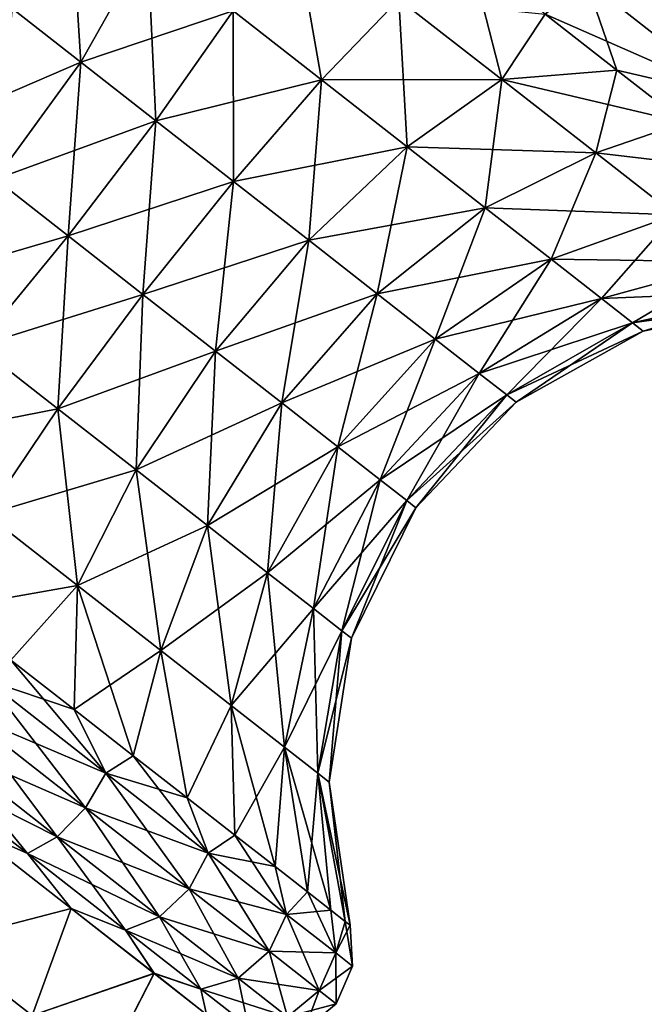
# Model space of a CAD drawing. Header units: millimetres. Extents: x -84 to 84, y -375 to 242.
# Tile 9 of 166: x -72.33 to -67.36, y 33.75 to 41.59. Entities that reach past the tile are written whole.
import ezdxf

# ---------------------------------------------------------------- set-up
doc = ezdxf.new("R2010")
doc.units = ezdxf.units.MM
doc.header["$LTSCALE"] = 81.481481
for name, color, linetype in [('189', 7, 'CONTINUOUS'), ('190', 7, 'CONTINUOUS'), ('192', 7, 'CONTINUOUS'), ('193', 7, 'CONTINUOUS'), ('194', 7, 'CONTINUOUS'), ('195', 7, 'CONTINUOUS'), ('196', 7, 'CONTINUOUS'), ('198', 7, 'CONTINUOUS'), ('199', 7, 'CONTINUOUS'), ('200', 7, 'CONTINUOUS')]:
    doc.layers.add(name, color=color, linetype=linetype)

msp = doc.modelspace()

# ---------------------------------------------------------------- linework, layer by layer
at = {"layer": '189', "color": 7, "linetype": 'CONTINUOUS', "true_color": 0xa2afbf}
for points in [[(-67.5736, 41.1928, 14.3552), (-67.819, 41.9031, 15.4743), (-68.1446, 41.6389, 14.6255), (-67.5736, 41.1928, 14.3552)], [(-66.6288, 40.9732, 14.8486), (-67.819, 41.9031, 15.4743), (-67.5736, 41.1928, 14.3552), (-66.6288, 40.9732, 14.8486)], [(-67.0388, 40.7749, 13.9846), (-66.6288, 40.9732, 14.8486), (-67.5736, 41.1928, 14.3552), (-67.0388, 40.7749, 13.9846)]]:
    msp.add_3dface(points, dxfattribs=at)
at = {"layer": '190', "color": 7, "linetype": 'CONTINUOUS', "true_color": 0xa2afbf}
msp.add_3dface([(-67.819, 41.9031, 15.4743), (-66.6288, 40.9732, 14.8486), (-67.214, 41.6521, 15.3634), (-67.819, 41.9031, 15.4743)], dxfattribs=at)
at = {"layer": '192', "color": 7, "linetype": 'CONTINUOUS', "true_color": 0xa2afbf}
for points in [[(-72.7635, 35.178, 13.5078), (-72.9706, 34.245, 13.3674), (-71.9166, 34.5162, 12.8169), (-72.7635, 35.178, 13.5078)], [(-72.9706, 34.245, 13.3674), (-72.2277, 33.6646, 12.6439), (-71.9166, 34.5162, 12.8169), (-72.9706, 34.245, 13.3674)], [(-71.9166, 34.5162, 12.8169), (-72.2277, 33.6646, 12.6439), (-71.2574, 34.0012, 11.8512), (-71.9166, 34.5162, 12.8169)], [(-72.9706, 34.245, 13.3674), (-72.6003, 32.9029, 12.8193), (-72.2277, 33.6646, 12.6439), (-72.9706, 34.245, 13.3674)], [(-72.2277, 33.6646, 12.6439), (-71.6576, 33.2192, 11.7011), (-71.2574, 34.0012, 11.8512), (-72.2277, 33.6646, 12.6439)], [(-71.2574, 34.0012, 11.8512), (-71.6576, 33.2192, 11.7011), (-70.8393, 33.6746, 10.6892), (-71.2574, 34.0012, 11.8512)]]:
    msp.add_3dface(points, dxfattribs=at)
at = {"layer": '193', "color": 7, "linetype": 'CONTINUOUS', "true_color": 0xa2afbf}
for points in [[(-72.5891, 36.3343, 14.2411), (-71.6415, 35.594, 13.743), (-72.3967, 36.4938, 14.0018), (-72.5891, 36.3343, 14.2411)], [(-72.3967, 36.4938, 14.0018), (-71.6415, 35.594, 13.743), (-71.8942, 36.1013, 13.7639), (-72.3967, 36.4938, 14.0018)], [(-71.8043, 35.319, 13.8141), (-72.5891, 36.3343, 14.2411), (-72.7675, 36.0716, 14.3204), (-71.8043, 35.319, 13.8141)], [(-71.6415, 35.594, 13.743), (-72.5891, 36.3343, 14.2411), (-71.8043, 35.319, 13.8141), (-71.6415, 35.594, 13.743)], [(-72.0289, 35.0891, 13.7526), (-72.7675, 36.0716, 14.3204), (-72.9786, 35.8311, 14.2518), (-72.0289, 35.0891, 13.7526)], [(-71.8043, 35.319, 13.8141), (-72.7675, 36.0716, 14.3204), (-72.0289, 35.0891, 13.7526), (-71.8043, 35.319, 13.8141)], [(-71.8942, 36.1013, 13.7639), (-71.6415, 35.594, 13.743), (-71.4235, 35.7335, 13.4378), (-71.8942, 36.1013, 13.7639)], [(-72.2664, 34.9544, 13.5721), (-72.9786, 35.8311, 14.2518), (-73.1765, 35.6655, 14.0505), (-72.2664, 34.9544, 13.5721)], [(-72.0289, 35.0891, 13.7526), (-72.9786, 35.8311, 14.2518), (-72.2664, 34.9544, 13.5721), (-72.0289, 35.0891, 13.7526)], [(-71.6415, 35.594, 13.743), (-70.8278, 34.9582, 12.9507), (-71.4235, 35.7335, 13.4378), (-71.6415, 35.594, 13.743)], [(-71.4235, 35.7335, 13.4378), (-70.8278, 34.9582, 12.9507), (-70.9942, 35.3981, 13.0299), (-71.4235, 35.7335, 13.4378)], [(-72.7635, 35.178, 13.5078), (-72.2664, 34.9544, 13.5721), (-73.1765, 35.6655, 14.0505), (-72.7635, 35.178, 13.5078)], [(-70.9771, 34.6728, 13.0087), (-71.6415, 35.594, 13.743), (-71.8043, 35.319, 13.8141), (-70.9771, 34.6728, 13.0087)], [(-70.8278, 34.9582, 12.9507), (-71.6415, 35.594, 13.743), (-70.9771, 34.6728, 13.0087), (-70.8278, 34.9582, 12.9507)], [(-70.9942, 35.3981, 13.0299), (-70.8278, 34.9582, 12.9507), (-70.615, 35.1018, 12.5487), (-70.9942, 35.3981, 13.0299)], [(-71.2134, 34.4519, 12.9585), (-71.8043, 35.319, 13.8141), (-72.0289, 35.0891, 13.7526), (-71.2134, 34.4519, 12.9585)], [(-70.9771, 34.6728, 13.0087), (-71.8043, 35.319, 13.8141), (-71.2134, 34.4519, 12.9585), (-70.9771, 34.6728, 13.0087)], [(-72.7635, 35.178, 13.5078), (-71.9166, 34.5162, 12.8169), (-72.2664, 34.9544, 13.5721), (-72.7635, 35.178, 13.5078)], [(-71.4849, 34.3439, 12.8111), (-72.0289, 35.0891, 13.7526), (-72.2664, 34.9544, 13.5721), (-71.4849, 34.3439, 12.8111)], [(-71.2134, 34.4519, 12.9585), (-72.0289, 35.0891, 13.7526), (-71.4849, 34.3439, 12.8111), (-71.2134, 34.4519, 12.9585)], [(-70.8278, 34.9582, 12.9507), (-70.2034, 34.4704, 11.918), (-70.615, 35.1018, 12.5487), (-70.8278, 34.9582, 12.9507)], [(-70.615, 35.1018, 12.5487), (-70.2034, 34.4704, 11.918), (-70.2936, 34.8507, 12.0039), (-70.615, 35.1018, 12.5487)], [(-71.9166, 34.5162, 12.8169), (-71.4849, 34.3439, 12.8111), (-72.2664, 34.9544, 13.5721), (-71.9166, 34.5162, 12.8169)], [(-70.3425, 34.177, 11.959), (-70.8278, 34.9582, 12.9507), (-70.9771, 34.6728, 13.0087), (-70.3425, 34.177, 11.959)], [(-70.2034, 34.4704, 11.918), (-70.8278, 34.9582, 12.9507), (-70.3425, 34.177, 11.959), (-70.2034, 34.4704, 11.918)], [(-70.2936, 34.8507, 12.0039), (-70.2034, 34.4704, 11.918), (-70.0366, 34.6499, 11.4065), (-70.2936, 34.8507, 12.0039)], [(-70.5876, 33.963, 11.9235), (-70.9771, 34.6728, 13.0087), (-71.2134, 34.4519, 12.9585), (-70.5876, 33.963, 11.9235)], [(-70.3425, 34.177, 11.959), (-70.9771, 34.6728, 13.0087), (-70.5876, 33.963, 11.9235), (-70.3425, 34.177, 11.959)], [(-70.2034, 34.4704, 11.918), (-69.8109, 34.1637, 10.7155), (-70.0366, 34.6499, 11.4065), (-70.2034, 34.4704, 11.918)], [(-70.0366, 34.6499, 11.4065), (-69.8109, 34.1637, 10.7155), (-69.8492, 34.5035, 10.7689), (-70.0366, 34.6499, 11.4065)], [(-71.9166, 34.5162, 12.8169), (-71.2574, 34.0012, 11.8512), (-71.4849, 34.3439, 12.8111), (-71.9166, 34.5162, 12.8169)], [(-69.8492, 34.5035, 10.7689), (-69.8109, 34.1637, 10.7155), (-69.7352, 34.4144, 10.1038), (-69.8492, 34.5035, 10.7689)], [(-70.8852, 33.8753, 11.8193), (-71.2134, 34.4519, 12.9585), (-71.4849, 34.3439, 12.8111), (-70.8852, 33.8753, 11.8193)], [(-70.5876, 33.963, 11.9235), (-71.2134, 34.4519, 12.9585), (-70.8852, 33.8753, 11.8193), (-70.5876, 33.963, 11.9235)], [(-69.9435, 33.8652, 10.7367), (-70.2034, 34.4704, 11.918), (-70.3425, 34.177, 11.959), (-69.9435, 33.8652, 10.7367)], [(-69.8109, 34.1637, 10.7155), (-70.2034, 34.4704, 11.918), (-69.9435, 33.8652, 10.7367), (-69.8109, 34.1637, 10.7155)], [(-71.2574, 34.0012, 11.8512), (-70.8852, 33.8753, 11.8193), (-71.4849, 34.3439, 12.8111), (-71.2574, 34.0012, 11.8512)], [(-69.8109, 34.1637, 10.7155), (-69.677, 34.0591, 9.425), (-69.7352, 34.4144, 10.1038), (-69.8109, 34.1637, 10.7155)], [(-69.677, 34.0591, 9.425), (-69.6969, 34.3845, 9.425), (-69.7352, 34.4144, 10.1038), (-69.677, 34.0591, 9.425)], [(-70.1942, 33.6557, 10.7183), (-70.3425, 34.177, 11.959), (-70.5876, 33.963, 11.9235), (-70.1942, 33.6557, 10.7183)], [(-69.9435, 33.8652, 10.7367), (-70.3425, 34.177, 11.959), (-70.1942, 33.6557, 10.7183), (-69.9435, 33.8652, 10.7367)], [(-69.8074, 33.7589, 9.425), (-69.8109, 34.1637, 10.7155), (-69.9435, 33.8652, 10.7367), (-69.8074, 33.7589, 9.425)], [(-69.677, 34.0591, 9.425), (-69.8109, 34.1637, 10.7155), (-69.8074, 33.7589, 9.425), (-69.677, 34.0591, 9.425)], [(-71.2574, 34.0012, 11.8512), (-70.8393, 33.6746, 10.6892), (-70.8852, 33.8753, 11.8193), (-71.2574, 34.0012, 11.8512)], [(-70.5082, 33.5808, 10.6644), (-70.5876, 33.963, 11.9235), (-70.8852, 33.8753, 11.8193), (-70.5082, 33.5808, 10.6644)], [(-70.1942, 33.6557, 10.7183), (-70.5876, 33.963, 11.9235), (-70.5082, 33.5808, 10.6644), (-70.1942, 33.6557, 10.7183)], [(-70.8393, 33.6746, 10.6892), (-70.5082, 33.5808, 10.6644), (-70.8852, 33.8753, 11.8193), (-70.8393, 33.6746, 10.6892)], [(-70.06, 33.5508, 9.425), (-69.9435, 33.8652, 10.7367), (-70.1942, 33.6557, 10.7183), (-70.06, 33.5508, 9.425)], [(-69.8074, 33.7589, 9.425), (-69.9435, 33.8652, 10.7367), (-70.06, 33.5508, 9.425), (-69.8074, 33.7589, 9.425)]]:
    msp.add_3dface(points, dxfattribs=at)
at = {"layer": '194', "color": 7, "linetype": 'CONTINUOUS', "true_color": 0xa2afbf}
for points in [[(-72.388, 41.6841, 12.0975), (-71.8417, 41.2574, 12.4613), (-71.9317, 42.683, 12.4676), (-72.388, 41.6841, 12.0975)], [(-71.9317, 42.683, 12.4676), (-71.8417, 41.2574, 12.4613), (-71.3098, 42.1972, 12.8818), (-71.9317, 42.683, 12.4676)], [(-70.6279, 41.6644, 13.0951), (-69.9256, 41.1157, 13.0951), (-70.1535, 42.4179, 13.8368), (-70.6279, 41.6644, 13.0951)], [(-70.1535, 42.4179, 13.8368), (-69.9256, 41.1157, 13.0951), (-69.3093, 41.7583, 13.8368), (-70.1535, 42.4179, 13.8368)], [(-71.8417, 41.2574, 12.4613), (-71.2428, 40.7894, 12.6486), (-71.3098, 42.1972, 12.8818), (-71.8417, 41.2574, 12.4613)], [(-71.3098, 42.1972, 12.8818), (-71.2428, 40.7894, 12.6486), (-70.6279, 41.6644, 13.0951), (-71.3098, 42.1972, 12.8818)], [(-68.7401, 42.1041, 14.7898), (-69.3093, 41.7583, 13.8368), (-68.4895, 41.1179, 13.5804), (-68.7401, 42.1041, 14.7898)], [(-68.1446, 41.6389, 14.6255), (-68.7401, 42.1041, 14.7898), (-68.4895, 41.1179, 13.5804), (-68.1446, 41.6389, 14.6255)], [(-69.9256, 41.1157, 13.0951), (-69.2437, 40.5829, 12.8818), (-69.3093, 41.7583, 13.8368), (-69.9256, 41.1157, 13.0951)], [(-69.3093, 41.7583, 13.8368), (-69.2437, 40.5829, 12.8818), (-68.4895, 41.1179, 13.5804), (-69.3093, 41.7583, 13.8368)], [(-72.388, 41.6841, 12.0975), (-72.5207, 40.3241, 12.3571), (-71.8417, 41.2574, 12.4613), (-72.388, 41.6841, 12.0975)], [(-71.2428, 40.7894, 12.6486), (-70.6259, 40.3074, 12.6486), (-70.6279, 41.6644, 13.0951), (-71.2428, 40.7894, 12.6486)], [(-70.6279, 41.6644, 13.0951), (-70.6259, 40.3074, 12.6486), (-69.9256, 41.1157, 13.0951), (-70.6279, 41.6644, 13.0951)], [(-67.5736, 41.1928, 14.3552), (-68.1446, 41.6389, 14.6255), (-68.4895, 41.1179, 13.5804), (-67.5736, 41.1928, 14.3552)], [(-72.5207, 40.3241, 12.3571), (-71.9423, 39.8722, 12.538), (-71.8417, 41.2574, 12.4613), (-72.5207, 40.3241, 12.3571)], [(-71.8417, 41.2574, 12.4613), (-71.9423, 39.8722, 12.538), (-71.2428, 40.7894, 12.6486), (-71.8417, 41.2574, 12.4613)], [(-67.5736, 41.1928, 14.3552), (-68.4895, 41.1179, 13.5804), (-67.742, 40.5338, 13.0825), (-67.5736, 41.1928, 14.3552)], [(-67.0388, 40.7749, 13.9846), (-67.5736, 41.1928, 14.3552), (-67.742, 40.5338, 13.0825), (-67.0388, 40.7749, 13.9846)], [(-70.6259, 40.3074, 12.6486), (-70.0269, 39.8395, 12.4613), (-69.9256, 41.1157, 13.0951), (-70.6259, 40.3074, 12.6486)], [(-69.9256, 41.1157, 13.0951), (-70.0269, 39.8395, 12.4613), (-69.2437, 40.5829, 12.8818), (-69.9256, 41.1157, 13.0951)], [(-69.2437, 40.5829, 12.8818), (-68.6218, 40.0971, 12.4676), (-68.4895, 41.1179, 13.5804), (-69.2437, 40.5829, 12.8818)], [(-68.4895, 41.1179, 13.5804), (-68.6218, 40.0971, 12.4676), (-67.742, 40.5338, 13.0825), (-68.4895, 41.1179, 13.5804)], [(-71.9423, 39.8722, 12.538), (-71.3466, 39.4068, 12.538), (-71.2428, 40.7894, 12.6486), (-71.9423, 39.8722, 12.538)], [(-71.2428, 40.7894, 12.6486), (-71.3466, 39.4068, 12.538), (-70.6259, 40.3074, 12.6486), (-71.2428, 40.7894, 12.6486)], [(-66.551, 40.3938, 13.5212), (-67.0388, 40.7749, 13.9846), (-67.742, 40.5338, 13.0825), (-66.551, 40.3938, 13.5212)], [(-70.0269, 39.8395, 12.4613), (-69.4807, 39.4127, 12.0975), (-69.2437, 40.5829, 12.8818), (-70.0269, 39.8395, 12.4613)], [(-69.2437, 40.5829, 12.8818), (-69.4807, 39.4127, 12.0975), (-68.6218, 40.0971, 12.4676), (-69.2437, 40.5829, 12.8818)], [(-68.6218, 40.0971, 12.4676), (-68.0961, 39.6864, 11.8766), (-67.742, 40.5338, 13.0825), (-68.6218, 40.0971, 12.4676)], [(-67.742, 40.5338, 13.0825), (-68.0961, 39.6864, 11.8766), (-67.1101, 40.0401, 12.372), (-67.742, 40.5338, 13.0825)], [(-66.551, 40.3938, 13.5212), (-67.742, 40.5338, 13.0825), (-67.1101, 40.0401, 12.372), (-66.551, 40.3938, 13.5212)], [(-72.5207, 40.3241, 12.3571), (-72.6633, 38.9958, 12.773), (-71.9423, 39.8722, 12.538), (-72.5207, 40.3241, 12.3571)], [(-71.3466, 39.4068, 12.538), (-70.7682, 38.9549, 12.3571), (-70.6259, 40.3074, 12.6486), (-71.3466, 39.4068, 12.538)], [(-70.6259, 40.3074, 12.6486), (-70.7682, 38.9549, 12.3571), (-70.0269, 39.8395, 12.4613), (-70.6259, 40.3074, 12.6486)], [(-69.4807, 39.4127, 12.0975), (-69.019, 39.052, 11.5784), (-68.6218, 40.0971, 12.4676), (-69.4807, 39.4127, 12.0975)], [(-68.6218, 40.0971, 12.4676), (-69.019, 39.052, 11.5784), (-68.0961, 39.6864, 11.8766), (-68.6218, 40.0971, 12.4676)], [(-68.0961, 39.6864, 11.8766), (-67.6972, 39.3747, 11.1431), (-67.1101, 40.0401, 12.372), (-68.0961, 39.6864, 11.8766)], [(-67.1101, 40.0401, 12.372), (-67.6972, 39.3747, 11.1431), (-66.6305, 39.6654, 11.4903), (-67.1101, 40.0401, 12.372)], [(-72.6633, 38.9958, 12.773), (-72.0226, 38.4953, 12.773), (-71.9423, 39.8722, 12.538), (-72.6633, 38.9958, 12.773)], [(-71.9423, 39.8722, 12.538), (-72.0226, 38.4953, 12.773), (-71.3466, 39.4068, 12.538), (-71.9423, 39.8722, 12.538)], [(-70.7682, 38.9549, 12.3571), (-70.2408, 38.5428, 12.0057), (-70.0269, 39.8395, 12.4613), (-70.7682, 38.9549, 12.3571)], [(-70.0269, 39.8395, 12.4613), (-70.2408, 38.5428, 12.0057), (-69.4807, 39.4127, 12.0975), (-70.0269, 39.8395, 12.4613)], [(-69.019, 39.052, 11.5784), (-68.6685, 38.7782, 10.9341), (-68.0961, 39.6864, 11.8766), (-69.019, 39.052, 11.5784)], [(-68.0961, 39.6864, 11.8766), (-68.6685, 38.7782, 10.9341), (-67.6972, 39.3747, 11.1431), (-68.0961, 39.6864, 11.8766)], [(-67.6972, 39.3747, 11.1431), (-67.4481, 39.1801, 10.3098), (-66.6305, 39.6654, 11.4903), (-67.6972, 39.3747, 11.1431)], [(-66.6305, 39.6654, 11.4903), (-67.4481, 39.1801, 10.3098), (-66.3311, 39.4315, 10.4886), (-66.6305, 39.6654, 11.4903)], [(-72.0226, 38.4953, 12.773), (-71.4005, 38.0092, 12.5785), (-71.3466, 39.4068, 12.538), (-72.0226, 38.4953, 12.773)], [(-71.3466, 39.4068, 12.538), (-71.4005, 38.0092, 12.5785), (-70.7682, 38.9549, 12.3571), (-71.3466, 39.4068, 12.538)], [(-70.2408, 38.5428, 12.0057), (-69.7949, 38.1944, 11.5044), (-69.4807, 39.4127, 12.0975), (-70.2408, 38.5428, 12.0057)], [(-69.4807, 39.4127, 12.0975), (-69.7949, 38.1944, 11.5044), (-69.019, 39.052, 11.5784), (-69.4807, 39.4127, 12.0975)], [(-68.6685, 38.7782, 10.9341), (-68.4498, 38.6073, 10.2021), (-67.6972, 39.3747, 11.1431), (-68.6685, 38.7782, 10.9341)], [(-67.6972, 39.3747, 11.1431), (-68.4498, 38.6073, 10.2021), (-67.4481, 39.1801, 10.3098), (-67.6972, 39.3747, 11.1431)], [(-67.4481, 39.1801, 10.3098), (-67.3635, 39.114, 9.425), (-66.3311, 39.4315, 10.4886), (-67.4481, 39.1801, 10.3098)], [(-66.3311, 39.4315, 10.4886), (-67.3635, 39.114, 9.425), (-66.2293, 39.352, 9.425), (-66.3311, 39.4315, 10.4886)], [(-68.4498, 38.6073, 10.2021), (-68.3754, 38.5492, 9.425), (-67.4481, 39.1801, 10.3098), (-68.4498, 38.6073, 10.2021)], [(-67.4481, 39.1801, 10.3098), (-68.3754, 38.5492, 9.425), (-67.3635, 39.114, 9.425), (-67.4481, 39.1801, 10.3098)], [(-69.7949, 38.1944, 11.5044), (-69.4565, 37.93, 10.8823), (-69.019, 39.052, 11.5784), (-69.7949, 38.1944, 11.5044)], [(-69.019, 39.052, 11.5784), (-69.4565, 37.93, 10.8823), (-68.6685, 38.7782, 10.9341), (-69.019, 39.052, 11.5784)], [(-72.6633, 38.9958, 12.773), (-72.5924, 37.6555, 13.3326), (-72.0226, 38.4953, 12.773), (-72.6633, 38.9958, 12.773)], [(-71.4005, 38.0092, 12.5785), (-70.8332, 37.566, 12.2006), (-70.7682, 38.9549, 12.3571), (-71.4005, 38.0092, 12.5785)], [(-70.7682, 38.9549, 12.3571), (-70.8332, 37.566, 12.2006), (-70.2408, 38.5428, 12.0057), (-70.7682, 38.9549, 12.3571)], [(-69.4565, 37.93, 10.8823), (-69.2452, 37.765, 10.1755), (-68.6685, 38.7782, 10.9341), (-69.4565, 37.93, 10.8823)], [(-68.6685, 38.7782, 10.9341), (-69.2452, 37.765, 10.1755), (-68.4498, 38.6073, 10.2021), (-68.6685, 38.7782, 10.9341)], [(-69.2452, 37.765, 10.1755), (-69.1734, 37.7089, 9.425), (-68.4498, 38.6073, 10.2021), (-69.2452, 37.765, 10.1755)], [(-68.4498, 38.6073, 10.2021), (-69.1734, 37.7089, 9.425), (-68.3754, 38.5492, 9.425), (-68.4498, 38.6073, 10.2021)], [(-72.5924, 37.6555, 13.3326), (-71.8664, 37.0883, 13.1055), (-72.0226, 38.4953, 12.773), (-72.5924, 37.6555, 13.3326)], [(-72.0226, 38.4953, 12.773), (-71.8664, 37.0883, 13.1055), (-71.4005, 38.0092, 12.5785), (-72.0226, 38.4953, 12.773)], [(-70.8332, 37.566, 12.2006), (-70.3536, 37.1913, 11.6615), (-70.2408, 38.5428, 12.0057), (-70.8332, 37.566, 12.2006)], [(-70.2408, 38.5428, 12.0057), (-70.3536, 37.1913, 11.6615), (-69.7949, 38.1944, 11.5044), (-70.2408, 38.5428, 12.0057)], [(-70.3536, 37.1913, 11.6615), (-69.9896, 36.907, 10.9923), (-69.7949, 38.1944, 11.5044), (-70.3536, 37.1913, 11.6615)], [(-69.7949, 38.1944, 11.5044), (-69.9896, 36.907, 10.9923), (-69.4565, 37.93, 10.8823), (-69.7949, 38.1944, 11.5044)], [(-71.8664, 37.0883, 13.1055), (-71.2042, 36.571, 12.6645), (-71.4005, 38.0092, 12.5785), (-71.8664, 37.0883, 13.1055)], [(-71.4005, 38.0092, 12.5785), (-71.2042, 36.571, 12.6645), (-70.8332, 37.566, 12.2006), (-71.4005, 38.0092, 12.5785)], [(-69.9896, 36.907, 10.9923), (-69.7625, 36.7295, 10.2321), (-69.4565, 37.93, 10.8823), (-69.9896, 36.907, 10.9923)], [(-69.4565, 37.93, 10.8823), (-69.7625, 36.7295, 10.2321), (-69.2452, 37.765, 10.1755), (-69.4565, 37.93, 10.8823)], [(-69.7625, 36.7295, 10.2321), (-69.6852, 36.6691, 9.425), (-69.2452, 37.765, 10.1755), (-69.7625, 36.7295, 10.2321)], [(-69.2452, 37.765, 10.1755), (-69.6852, 36.6691, 9.425), (-69.1734, 37.7089, 9.425), (-69.2452, 37.765, 10.1755)], [(-72.5924, 37.6555, 13.3326), (-72.3967, 36.4938, 14.0018), (-71.8664, 37.0883, 13.1055), (-72.5924, 37.6555, 13.3326)], [(-71.2042, 36.571, 12.6645), (-70.6445, 36.1337, 12.0352), (-70.8332, 37.566, 12.2006), (-71.2042, 36.571, 12.6645)], [(-70.8332, 37.566, 12.2006), (-70.6445, 36.1337, 12.0352), (-70.3536, 37.1913, 11.6615), (-70.8332, 37.566, 12.2006)], [(-70.6445, 36.1337, 12.0352), (-70.2198, 35.8018, 11.2543), (-70.3536, 37.1913, 11.6615), (-70.6445, 36.1337, 12.0352)], [(-70.3536, 37.1913, 11.6615), (-70.2198, 35.8018, 11.2543), (-69.9896, 36.907, 10.9923), (-70.3536, 37.1913, 11.6615)], [(-72.3967, 36.4938, 14.0018), (-71.8942, 36.1013, 13.7639), (-71.8664, 37.0883, 13.1055), (-72.3967, 36.4938, 14.0018)], [(-71.8942, 36.1013, 13.7639), (-71.4235, 35.7335, 13.4378), (-71.8664, 37.0883, 13.1055), (-71.8942, 36.1013, 13.7639)], [(-71.8664, 37.0883, 13.1055), (-71.4235, 35.7335, 13.4378), (-71.2042, 36.571, 12.6645), (-71.8664, 37.0883, 13.1055)], [(-70.2198, 35.8018, 11.2543), (-69.9546, 35.5946, 10.367), (-69.9896, 36.907, 10.9923), (-70.2198, 35.8018, 11.2543)], [(-69.9896, 36.907, 10.9923), (-69.9546, 35.5946, 10.367), (-69.7625, 36.7295, 10.2321), (-69.9896, 36.907, 10.9923)], [(-69.9546, 35.5946, 10.367), (-69.8645, 35.5242, 9.425), (-69.7625, 36.7295, 10.2321), (-69.9546, 35.5946, 10.367)], [(-69.7625, 36.7295, 10.2321), (-69.8645, 35.5242, 9.425), (-69.6852, 36.6691, 9.425), (-69.7625, 36.7295, 10.2321)], [(-71.4235, 35.7335, 13.4378), (-70.9942, 35.3981, 13.0299), (-71.2042, 36.571, 12.6645), (-71.4235, 35.7335, 13.4378)], [(-71.2042, 36.571, 12.6645), (-70.9942, 35.3981, 13.0299), (-70.6445, 36.1337, 12.0352), (-71.2042, 36.571, 12.6645)], [(-70.9942, 35.3981, 13.0299), (-70.615, 35.1018, 12.5487), (-70.6445, 36.1337, 12.0352), (-70.9942, 35.3981, 13.0299)], [(-70.615, 35.1018, 12.5487), (-70.2936, 34.8507, 12.0039), (-70.6445, 36.1337, 12.0352), (-70.615, 35.1018, 12.5487)], [(-70.6445, 36.1337, 12.0352), (-70.2936, 34.8507, 12.0039), (-70.2198, 35.8018, 11.2543), (-70.6445, 36.1337, 12.0352)], [(-70.2936, 34.8507, 12.0039), (-70.0366, 34.6499, 11.4065), (-70.2198, 35.8018, 11.2543), (-70.2936, 34.8507, 12.0039)], [(-70.0366, 34.6499, 11.4065), (-69.8492, 34.5035, 10.7689), (-70.2198, 35.8018, 11.2543), (-70.0366, 34.6499, 11.4065)], [(-70.2198, 35.8018, 11.2543), (-69.8492, 34.5035, 10.7689), (-69.9546, 35.5946, 10.367), (-70.2198, 35.8018, 11.2543)], [(-69.7352, 34.4144, 10.1038), (-69.6969, 34.3845, 9.425), (-69.9546, 35.5946, 10.367), (-69.7352, 34.4144, 10.1038)], [(-69.9546, 35.5946, 10.367), (-69.6969, 34.3845, 9.425), (-69.8645, 35.5242, 9.425), (-69.9546, 35.5946, 10.367)], [(-69.8492, 34.5035, 10.7689), (-69.7352, 34.4144, 10.1038), (-69.9546, 35.5946, 10.367), (-69.8492, 34.5035, 10.7689)]]:
    msp.add_3dface(points, dxfattribs=at)
at = {"layer": '195', "color": 7, "linetype": 'CONTINUOUS', "true_color": 0xa2afbf}
for points in [[(-67.8193, 41.9033, 3.3757), (-66.6288, 40.9732, 4.0014), (-68.1446, 41.6389, 4.2245), (-67.8193, 41.9033, 3.3757)], [(-68.1446, 41.6389, 4.2245), (-66.6288, 40.9732, 4.0014), (-67.5736, 41.1928, 4.4948), (-68.1446, 41.6389, 4.2245)], [(-67.5736, 41.1928, 4.4948), (-66.6288, 40.9732, 4.0014), (-67.0388, 40.7749, 4.8654), (-67.5736, 41.1928, 4.4948)]]:
    msp.add_3dface(points, dxfattribs=at)
at = {"layer": '196', "color": 7, "linetype": 'CONTINUOUS', "true_color": 0xa2afbf}
msp.add_3dface([(-66.6288, 40.9732, 4.0014), (-67.8193, 41.9033, 3.3757), (-67.214, 41.6521, 3.4866), (-66.6288, 40.9732, 4.0014)], dxfattribs=at)
at = {"layer": '198', "color": 7, "linetype": 'CONTINUOUS', "true_color": 0xa2afbf}
for points in [[(-72.7641, 35.1784, 5.3419), (-71.9171, 34.5166, 6.0325), (-72.9706, 34.245, 5.4826), (-72.7641, 35.1784, 5.3419)], [(-72.9706, 34.245, 5.4826), (-71.9171, 34.5166, 6.0325), (-72.2277, 33.6646, 6.2061), (-72.9706, 34.245, 5.4826)], [(-71.9171, 34.5166, 6.0325), (-71.2577, 34.0015, 6.9981), (-72.2277, 33.6646, 6.2061), (-71.9171, 34.5166, 6.0325)], [(-72.9706, 34.245, 5.4826), (-72.2277, 33.6646, 6.2061), (-73.3837, 33.515, 5.2678), (-72.9706, 34.245, 5.4826)], [(-72.2277, 33.6646, 6.2061), (-71.2577, 34.0015, 6.9981), (-71.6576, 33.2192, 7.1489), (-72.2277, 33.6646, 6.2061)], [(-71.2577, 34.0015, 6.9981), (-70.8394, 33.6747, 8.1603), (-71.6576, 33.2192, 7.1489), (-71.2577, 34.0015, 6.9981)]]:
    msp.add_3dface(points, dxfattribs=at)
at = {"layer": '199', "color": 7, "linetype": 'CONTINUOUS', "true_color": 0xa2afbf}
for points in [[(-71.8942, 36.1013, 5.0861), (-72.5891, 36.3343, 4.6089), (-72.3967, 36.4938, 4.8482), (-71.8942, 36.1013, 5.0861)], [(-71.6415, 35.594, 5.107), (-72.7675, 36.0716, 4.5296), (-72.5891, 36.3343, 4.6089), (-71.6415, 35.594, 5.107)], [(-71.6415, 35.594, 5.107), (-72.5891, 36.3343, 4.6089), (-71.8942, 36.1013, 5.0861), (-71.6415, 35.594, 5.107)], [(-71.8043, 35.319, 5.0359), (-72.9786, 35.8311, 4.5982), (-72.7675, 36.0716, 4.5296), (-71.8043, 35.319, 5.0359)], [(-71.8043, 35.319, 5.0359), (-72.7675, 36.0716, 4.5296), (-71.6415, 35.594, 5.107), (-71.8043, 35.319, 5.0359)], [(-71.4235, 35.7335, 5.4122), (-71.6415, 35.594, 5.107), (-71.8942, 36.1013, 5.0861), (-71.4235, 35.7335, 5.4122)], [(-72.0289, 35.0891, 5.0974), (-73.1765, 35.6655, 4.7995), (-72.9786, 35.8311, 4.5982), (-72.0289, 35.0891, 5.0974)], [(-72.0289, 35.0891, 5.0974), (-72.9786, 35.8311, 4.5982), (-71.8043, 35.319, 5.0359), (-72.0289, 35.0891, 5.0974)], [(-70.9942, 35.3981, 5.8201), (-71.6415, 35.594, 5.107), (-71.4235, 35.7335, 5.4122), (-70.9942, 35.3981, 5.8201)], [(-72.2664, 34.9544, 5.2779), (-72.7641, 35.1784, 5.3419), (-73.1765, 35.6655, 4.7995), (-72.2664, 34.9544, 5.2779)], [(-72.2664, 34.9544, 5.2779), (-73.1765, 35.6655, 4.7995), (-72.0289, 35.0891, 5.0974), (-72.2664, 34.9544, 5.2779)], [(-70.8278, 34.9582, 5.8993), (-71.8043, 35.319, 5.0359), (-71.6415, 35.594, 5.107), (-70.8278, 34.9582, 5.8993)], [(-70.8278, 34.9582, 5.8993), (-71.6415, 35.594, 5.107), (-70.9942, 35.3981, 5.8201), (-70.8278, 34.9582, 5.8993)], [(-70.615, 35.1018, 6.3013), (-70.8278, 34.9582, 5.8993), (-70.9942, 35.3981, 5.8201), (-70.615, 35.1018, 6.3013)], [(-70.9771, 34.6728, 5.8413), (-72.0289, 35.0891, 5.0974), (-71.8043, 35.319, 5.0359), (-70.9771, 34.6728, 5.8413)], [(-70.9771, 34.6728, 5.8413), (-71.8043, 35.319, 5.0359), (-70.8278, 34.9582, 5.8993), (-70.9771, 34.6728, 5.8413)], [(-71.9171, 34.5166, 6.0325), (-72.7641, 35.1784, 5.3419), (-72.2664, 34.9544, 5.2779), (-71.9171, 34.5166, 6.0325)], [(-71.2134, 34.4519, 5.8915), (-72.2664, 34.9544, 5.2779), (-72.0289, 35.0891, 5.0974), (-71.2134, 34.4519, 5.8915)], [(-71.2134, 34.4519, 5.8915), (-72.0289, 35.0891, 5.0974), (-70.9771, 34.6728, 5.8413), (-71.2134, 34.4519, 5.8915)], [(-70.2936, 34.8507, 6.8461), (-70.8278, 34.9582, 5.8993), (-70.615, 35.1018, 6.3013), (-70.2936, 34.8507, 6.8461)], [(-71.4849, 34.3439, 6.0389), (-71.9171, 34.5166, 6.0325), (-72.2664, 34.9544, 5.2779), (-71.4849, 34.3439, 6.0389)], [(-71.4849, 34.3439, 6.0389), (-72.2664, 34.9544, 5.2779), (-71.2134, 34.4519, 5.8915), (-71.4849, 34.3439, 6.0389)], [(-70.2034, 34.4704, 6.932), (-70.9771, 34.6728, 5.8413), (-70.8278, 34.9582, 5.8993), (-70.2034, 34.4704, 6.932)], [(-70.2034, 34.4704, 6.932), (-70.8278, 34.9582, 5.8993), (-70.2936, 34.8507, 6.8461), (-70.2034, 34.4704, 6.932)], [(-70.0366, 34.6499, 7.4435), (-70.2034, 34.4704, 6.932), (-70.2936, 34.8507, 6.8461), (-70.0366, 34.6499, 7.4435)], [(-70.3425, 34.177, 6.891), (-71.2134, 34.4519, 5.8915), (-70.9771, 34.6728, 5.8413), (-70.3425, 34.177, 6.891)], [(-70.3425, 34.177, 6.891), (-70.9771, 34.6728, 5.8413), (-70.2034, 34.4704, 6.932), (-70.3425, 34.177, 6.891)], [(-69.8492, 34.5035, 8.0811), (-70.2034, 34.4704, 6.932), (-70.0366, 34.6499, 7.4435), (-69.8492, 34.5035, 8.0811)], [(-71.2577, 34.0015, 6.9981), (-71.9171, 34.5166, 6.0325), (-71.4849, 34.3439, 6.0389), (-71.2577, 34.0015, 6.9981)], [(-69.8109, 34.1637, 8.1345), (-70.2034, 34.4704, 6.932), (-69.8492, 34.5035, 8.0811), (-69.8109, 34.1637, 8.1345)], [(-69.7352, 34.4144, 8.7462), (-69.8109, 34.1637, 8.1345), (-69.8492, 34.5035, 8.0811), (-69.7352, 34.4144, 8.7462)], [(-70.5876, 33.963, 6.9265), (-71.4849, 34.3439, 6.0389), (-71.2134, 34.4519, 5.8915), (-70.5876, 33.963, 6.9265)], [(-70.5876, 33.963, 6.9265), (-71.2134, 34.4519, 5.8915), (-70.3425, 34.177, 6.891), (-70.5876, 33.963, 6.9265)], [(-69.8109, 34.1637, 8.1345), (-70.3425, 34.177, 6.891), (-70.2034, 34.4704, 6.932), (-69.8109, 34.1637, 8.1345)], [(-70.8852, 33.8753, 7.0307), (-71.2577, 34.0015, 6.9981), (-71.4849, 34.3439, 6.0389), (-70.8852, 33.8753, 7.0307)], [(-70.8852, 33.8753, 7.0307), (-71.4849, 34.3439, 6.0389), (-70.5876, 33.963, 6.9265), (-70.8852, 33.8753, 7.0307)], [(-69.6969, 34.3845, 9.425), (-69.8109, 34.1637, 8.1345), (-69.7352, 34.4144, 8.7462), (-69.6969, 34.3845, 9.425)], [(-69.6969, 34.3845, 9.425), (-69.677, 34.0591, 9.425), (-69.8109, 34.1637, 8.1345), (-69.6969, 34.3845, 9.425)], [(-69.9435, 33.8652, 8.1133), (-70.5876, 33.963, 6.9265), (-70.3425, 34.177, 6.891), (-69.9435, 33.8652, 8.1133)], [(-69.9435, 33.8652, 8.1133), (-70.3425, 34.177, 6.891), (-69.8109, 34.1637, 8.1345), (-69.9435, 33.8652, 8.1133)], [(-69.677, 34.0591, 9.425), (-69.9435, 33.8652, 8.1133), (-69.8109, 34.1637, 8.1345), (-69.677, 34.0591, 9.425)], [(-69.677, 34.0591, 9.425), (-69.8074, 33.7589, 9.425), (-69.9435, 33.8652, 8.1133), (-69.677, 34.0591, 9.425)], [(-70.8394, 33.6747, 8.1603), (-71.2577, 34.0015, 6.9981), (-70.8852, 33.8753, 7.0307), (-70.8394, 33.6747, 8.1603)], [(-70.1942, 33.6557, 8.1317), (-70.8852, 33.8753, 7.0307), (-70.5876, 33.963, 6.9265), (-70.1942, 33.6557, 8.1317)], [(-70.1942, 33.6557, 8.1317), (-70.5876, 33.963, 6.9265), (-69.9435, 33.8652, 8.1133), (-70.1942, 33.6557, 8.1317)], [(-70.5082, 33.5808, 8.1856), (-70.8394, 33.6747, 8.1603), (-70.8852, 33.8753, 7.0307), (-70.5082, 33.5808, 8.1856)], [(-70.5082, 33.5808, 8.1856), (-70.8852, 33.8753, 7.0307), (-70.1942, 33.6557, 8.1317), (-70.5082, 33.5808, 8.1856)], [(-69.8074, 33.7589, 9.425), (-70.1942, 33.6557, 8.1317), (-69.9435, 33.8652, 8.1133), (-69.8074, 33.7589, 9.425)], [(-69.8074, 33.7589, 9.425), (-70.06, 33.5508, 9.425), (-70.1942, 33.6557, 8.1317), (-69.8074, 33.7589, 9.425)]]:
    msp.add_3dface(points, dxfattribs=at)
at = {"layer": '200', "color": 7, "linetype": 'CONTINUOUS', "true_color": 0xa2afbf}
for points in [[(-71.8417, 41.2574, 6.3887), (-72.388, 41.6841, 6.7525), (-71.3098, 42.1972, 5.9682), (-71.8417, 41.2574, 6.3887)], [(-70.6279, 41.6644, 5.7549), (-71.8417, 41.2574, 6.3887), (-71.3098, 42.1972, 5.9682), (-70.6279, 41.6644, 5.7549)], [(-69.9256, 41.1157, 5.7549), (-70.6279, 41.6644, 5.7549), (-69.3093, 41.7583, 5.0132), (-69.9256, 41.1157, 5.7549)], [(-68.4895, 41.1179, 5.2696), (-69.9256, 41.1157, 5.7549), (-69.3093, 41.7583, 5.0132), (-68.4895, 41.1179, 5.2696)], [(-68.1446, 41.6389, 4.2245), (-68.4895, 41.1179, 5.2696), (-69.3093, 41.7583, 5.0132), (-68.1446, 41.6389, 4.2245)], [(-71.8417, 41.2574, 6.3887), (-73.0482, 40.7362, 6.8443), (-72.388, 41.6841, 6.7525), (-71.8417, 41.2574, 6.3887)], [(-71.2428, 40.7894, 6.2014), (-71.8417, 41.2574, 6.3887), (-70.6279, 41.6644, 5.7549), (-71.2428, 40.7894, 6.2014)], [(-69.9256, 41.1157, 5.7549), (-71.2428, 40.7894, 6.2014), (-70.6279, 41.6644, 5.7549), (-69.9256, 41.1157, 5.7549)], [(-68.1446, 41.6389, 4.2245), (-67.5736, 41.1928, 4.4948), (-68.4895, 41.1179, 5.2696), (-68.1446, 41.6389, 4.2245)], [(-72.5207, 40.3241, 6.4929), (-73.0482, 40.7362, 6.8443), (-71.8417, 41.2574, 6.3887), (-72.5207, 40.3241, 6.4929)], [(-71.2428, 40.7894, 6.2014), (-72.5207, 40.3241, 6.4929), (-71.8417, 41.2574, 6.3887), (-71.2428, 40.7894, 6.2014)], [(-67.5736, 41.1928, 4.4948), (-67.0388, 40.7749, 4.8654), (-68.4895, 41.1179, 5.2696), (-67.5736, 41.1928, 4.4948)], [(-70.6259, 40.3074, 6.2014), (-71.2428, 40.7894, 6.2014), (-69.9256, 41.1157, 5.7549), (-70.6259, 40.3074, 6.2014)], [(-69.2437, 40.5829, 5.9682), (-70.6259, 40.3074, 6.2014), (-69.9256, 41.1157, 5.7549), (-69.2437, 40.5829, 5.9682)], [(-69.2437, 40.5829, 5.9682), (-69.9256, 41.1157, 5.7549), (-68.4895, 41.1179, 5.2696), (-69.2437, 40.5829, 5.9682)], [(-67.742, 40.5338, 5.7675), (-69.2437, 40.5829, 5.9682), (-68.4895, 41.1179, 5.2696), (-67.742, 40.5338, 5.7675)], [(-67.0388, 40.7749, 4.8654), (-67.742, 40.5338, 5.7675), (-68.4895, 41.1179, 5.2696), (-67.0388, 40.7749, 4.8654)], [(-71.9423, 39.8722, 6.312), (-72.5207, 40.3241, 6.4929), (-71.2428, 40.7894, 6.2014), (-71.9423, 39.8722, 6.312)], [(-70.6259, 40.3074, 6.2014), (-71.9423, 39.8722, 6.312), (-71.2428, 40.7894, 6.2014), (-70.6259, 40.3074, 6.2014)], [(-67.0388, 40.7749, 4.8654), (-66.551, 40.3938, 5.3288), (-67.742, 40.5338, 5.7675), (-67.0388, 40.7749, 4.8654)], [(-70.0269, 39.8395, 6.3887), (-70.6259, 40.3074, 6.2014), (-69.2437, 40.5829, 5.9682), (-70.0269, 39.8395, 6.3887)], [(-68.6218, 40.0971, 6.3824), (-70.0269, 39.8395, 6.3887), (-69.2437, 40.5829, 5.9682), (-68.6218, 40.0971, 6.3824)], [(-68.6218, 40.0971, 6.3824), (-69.2437, 40.5829, 5.9682), (-67.742, 40.5338, 5.7675), (-68.6218, 40.0971, 6.3824)], [(-67.1101, 40.0401, 6.478), (-68.6218, 40.0971, 6.3824), (-67.742, 40.5338, 5.7675), (-67.1101, 40.0401, 6.478)], [(-66.551, 40.3938, 5.3288), (-67.1101, 40.0401, 6.478), (-67.742, 40.5338, 5.7675), (-66.551, 40.3938, 5.3288)], [(-71.9423, 39.8722, 6.312), (-73.2853, 39.4818, 6.2715), (-72.5207, 40.3241, 6.4929), (-71.9423, 39.8722, 6.312)], [(-71.3466, 39.4068, 6.312), (-71.9423, 39.8722, 6.312), (-70.6259, 40.3074, 6.2014), (-71.3466, 39.4068, 6.312)], [(-70.0269, 39.8395, 6.3887), (-71.3466, 39.4068, 6.312), (-70.6259, 40.3074, 6.2014), (-70.0269, 39.8395, 6.3887)], [(-69.4807, 39.4127, 6.7525), (-70.0269, 39.8395, 6.3887), (-68.6218, 40.0971, 6.3824), (-69.4807, 39.4127, 6.7525)], [(-68.0961, 39.6864, 6.9734), (-69.4807, 39.4127, 6.7525), (-68.6218, 40.0971, 6.3824), (-68.0961, 39.6864, 6.9734)], [(-68.0961, 39.6864, 6.9734), (-68.6218, 40.0971, 6.3824), (-67.1101, 40.0401, 6.478), (-68.0961, 39.6864, 6.9734)], [(-66.6305, 39.6654, 7.3597), (-68.0961, 39.6864, 6.9734), (-67.1101, 40.0401, 6.478), (-66.6305, 39.6654, 7.3597)], [(-72.6633, 38.9958, 6.077), (-73.2853, 39.4818, 6.2715), (-71.9423, 39.8722, 6.312), (-72.6633, 38.9958, 6.077)], [(-71.3466, 39.4068, 6.312), (-72.6633, 38.9958, 6.077), (-71.9423, 39.8722, 6.312), (-71.3466, 39.4068, 6.312)], [(-70.7682, 38.9549, 6.4929), (-71.3466, 39.4068, 6.312), (-70.0269, 39.8395, 6.3887), (-70.7682, 38.9549, 6.4929)], [(-69.4807, 39.4127, 6.7525), (-70.7682, 38.9549, 6.4929), (-70.0269, 39.8395, 6.3887), (-69.4807, 39.4127, 6.7525)], [(-69.019, 39.052, 7.2716), (-69.4807, 39.4127, 6.7525), (-68.0961, 39.6864, 6.9734), (-69.019, 39.052, 7.2716)], [(-67.6972, 39.3747, 7.7069), (-69.019, 39.052, 7.2716), (-68.0961, 39.6864, 6.9734), (-67.6972, 39.3747, 7.7069)], [(-67.6972, 39.3747, 7.7069), (-68.0961, 39.6864, 6.9734), (-66.6305, 39.6654, 7.3597), (-67.6972, 39.3747, 7.7069)], [(-66.3311, 39.4315, 8.3614), (-67.6972, 39.3747, 7.7069), (-66.6305, 39.6654, 7.3597), (-66.3311, 39.4315, 8.3614)], [(-72.0226, 38.4953, 6.077), (-72.6633, 38.9958, 6.077), (-71.3466, 39.4068, 6.312), (-72.0226, 38.4953, 6.077)], [(-70.7682, 38.9549, 6.4929), (-72.0226, 38.4953, 6.077), (-71.3466, 39.4068, 6.312), (-70.7682, 38.9549, 6.4929)], [(-70.2408, 38.5428, 6.8443), (-70.7682, 38.9549, 6.4929), (-69.4807, 39.4127, 6.7525), (-70.2408, 38.5428, 6.8443)], [(-69.019, 39.052, 7.2716), (-70.2408, 38.5428, 6.8443), (-69.4807, 39.4127, 6.7525), (-69.019, 39.052, 7.2716)], [(-68.6685, 38.7782, 7.9159), (-69.019, 39.052, 7.2716), (-67.6972, 39.3747, 7.7069), (-68.6685, 38.7782, 7.9159)], [(-67.4481, 39.1801, 8.5402), (-68.6685, 38.7782, 7.9159), (-67.6972, 39.3747, 7.7069), (-67.4481, 39.1801, 8.5402)], [(-67.4481, 39.1801, 8.5402), (-67.6972, 39.3747, 7.7069), (-66.3311, 39.4315, 8.3614), (-67.4481, 39.1801, 8.5402)], [(-66.2293, 39.352, 9.425), (-67.4481, 39.1801, 8.5402), (-66.3311, 39.4315, 8.3614), (-66.2293, 39.352, 9.425)], [(-66.2293, 39.352, 9.425), (-67.3635, 39.114, 9.425), (-67.4481, 39.1801, 8.5402), (-66.2293, 39.352, 9.425)], [(-68.4498, 38.6073, 8.6479), (-68.6685, 38.7782, 7.9159), (-67.4481, 39.1801, 8.5402), (-68.4498, 38.6073, 8.6479)], [(-67.3635, 39.114, 9.425), (-68.4498, 38.6073, 8.6479), (-67.4481, 39.1801, 8.5402), (-67.3635, 39.114, 9.425)], [(-69.7949, 38.1944, 7.3456), (-70.2408, 38.5428, 6.8443), (-69.019, 39.052, 7.2716), (-69.7949, 38.1944, 7.3456)], [(-68.6685, 38.7782, 7.9159), (-69.7949, 38.1944, 7.3456), (-69.019, 39.052, 7.2716), (-68.6685, 38.7782, 7.9159)], [(-67.3635, 39.114, 9.425), (-68.3754, 38.5492, 9.425), (-68.4498, 38.6073, 8.6479), (-67.3635, 39.114, 9.425)], [(-72.0226, 38.4953, 6.077), (-73.3402, 38.2398, 5.5174), (-72.6633, 38.9958, 6.077), (-72.0226, 38.4953, 6.077)], [(-71.4005, 38.0092, 6.2715), (-72.0226, 38.4953, 6.077), (-70.7682, 38.9549, 6.4929), (-71.4005, 38.0092, 6.2715)], [(-70.2408, 38.5428, 6.8443), (-71.4005, 38.0092, 6.2715), (-70.7682, 38.9549, 6.4929), (-70.2408, 38.5428, 6.8443)], [(-69.4565, 37.93, 7.9677), (-69.7949, 38.1944, 7.3456), (-68.6685, 38.7782, 7.9159), (-69.4565, 37.93, 7.9677)], [(-68.4498, 38.6073, 8.6479), (-69.4565, 37.93, 7.9677), (-68.6685, 38.7782, 7.9159), (-68.4498, 38.6073, 8.6479)], [(-69.2452, 37.765, 8.6745), (-69.4565, 37.93, 7.9677), (-68.4498, 38.6073, 8.6479), (-69.2452, 37.765, 8.6745)], [(-68.3754, 38.5492, 9.425), (-69.2452, 37.765, 8.6745), (-68.4498, 38.6073, 8.6479), (-68.3754, 38.5492, 9.425)], [(-72.5924, 37.6555, 5.5174), (-73.3402, 38.2398, 5.5174), (-72.0226, 38.4953, 6.077), (-72.5924, 37.6555, 5.5174)], [(-71.4005, 38.0092, 6.2715), (-72.5924, 37.6555, 5.5174), (-72.0226, 38.4953, 6.077), (-71.4005, 38.0092, 6.2715)], [(-70.8332, 37.566, 6.6494), (-71.4005, 38.0092, 6.2715), (-70.2408, 38.5428, 6.8443), (-70.8332, 37.566, 6.6494)], [(-69.7949, 38.1944, 7.3456), (-70.8332, 37.566, 6.6494), (-70.2408, 38.5428, 6.8443), (-69.7949, 38.1944, 7.3456)], [(-68.3754, 38.5492, 9.425), (-69.1734, 37.7089, 9.425), (-69.2452, 37.765, 8.6745), (-68.3754, 38.5492, 9.425)], [(-70.3536, 37.1913, 7.1885), (-70.8332, 37.566, 6.6494), (-69.7949, 38.1944, 7.3456), (-70.3536, 37.1913, 7.1885)], [(-69.4565, 37.93, 7.9677), (-70.3536, 37.1913, 7.1885), (-69.7949, 38.1944, 7.3456), (-69.4565, 37.93, 7.9677)], [(-71.8664, 37.0883, 5.7445), (-72.5924, 37.6555, 5.5174), (-71.4005, 38.0092, 6.2715), (-71.8664, 37.0883, 5.7445)], [(-70.8332, 37.566, 6.6494), (-71.8664, 37.0883, 5.7445), (-71.4005, 38.0092, 6.2715), (-70.8332, 37.566, 6.6494)], [(-69.9896, 36.907, 7.8577), (-70.3536, 37.1913, 7.1885), (-69.4565, 37.93, 7.9677), (-69.9896, 36.907, 7.8577)], [(-69.2452, 37.765, 8.6745), (-69.9896, 36.907, 7.8577), (-69.4565, 37.93, 7.9677), (-69.2452, 37.765, 8.6745)], [(-69.7625, 36.7295, 8.6179), (-69.9896, 36.907, 7.8577), (-69.2452, 37.765, 8.6745), (-69.7625, 36.7295, 8.6179)], [(-69.1734, 37.7089, 9.425), (-69.7625, 36.7295, 8.6179), (-69.2452, 37.765, 8.6745), (-69.1734, 37.7089, 9.425)], [(-71.8664, 37.0883, 5.7445), (-72.9208, 36.9033, 4.7036), (-72.5924, 37.6555, 5.5174), (-71.8664, 37.0883, 5.7445)], [(-69.1734, 37.7089, 9.425), (-69.6852, 36.6691, 9.425), (-69.7625, 36.7295, 8.6179), (-69.1734, 37.7089, 9.425)], [(-71.2042, 36.571, 6.1855), (-71.8664, 37.0883, 5.7445), (-70.8332, 37.566, 6.6494), (-71.2042, 36.571, 6.1855)], [(-70.3536, 37.1913, 7.1885), (-71.2042, 36.571, 6.1855), (-70.8332, 37.566, 6.6494), (-70.3536, 37.1913, 7.1885)], [(-70.6445, 36.1337, 6.8148), (-71.2042, 36.571, 6.1855), (-70.3536, 37.1913, 7.1885), (-70.6445, 36.1337, 6.8148)], [(-69.9896, 36.907, 7.8577), (-70.6445, 36.1337, 6.8148), (-70.3536, 37.1913, 7.1885), (-69.9896, 36.907, 7.8577)], [(-72.3967, 36.4938, 4.8482), (-72.9208, 36.9033, 4.7036), (-71.8664, 37.0883, 5.7445), (-72.3967, 36.4938, 4.8482)], [(-71.8942, 36.1013, 5.0861), (-72.3967, 36.4938, 4.8482), (-71.8664, 37.0883, 5.7445), (-71.8942, 36.1013, 5.0861)], [(-71.2042, 36.571, 6.1855), (-71.8942, 36.1013, 5.0861), (-71.8664, 37.0883, 5.7445), (-71.2042, 36.571, 6.1855)], [(-70.2198, 35.8018, 7.5957), (-70.6445, 36.1337, 6.8148), (-69.9896, 36.907, 7.8577), (-70.2198, 35.8018, 7.5957)], [(-69.7625, 36.7295, 8.6179), (-70.2198, 35.8018, 7.5957), (-69.9896, 36.907, 7.8577), (-69.7625, 36.7295, 8.6179)], [(-69.9546, 35.5946, 8.483), (-70.2198, 35.8018, 7.5957), (-69.7625, 36.7295, 8.6179), (-69.9546, 35.5946, 8.483)], [(-69.6852, 36.6691, 9.425), (-69.9546, 35.5946, 8.483), (-69.7625, 36.7295, 8.6179), (-69.6852, 36.6691, 9.425)], [(-69.6852, 36.6691, 9.425), (-69.8645, 35.5242, 9.425), (-69.9546, 35.5946, 8.483), (-69.6852, 36.6691, 9.425)], [(-71.4235, 35.7335, 5.4122), (-71.8942, 36.1013, 5.0861), (-71.2042, 36.571, 6.1855), (-71.4235, 35.7335, 5.4122)], [(-70.9942, 35.3981, 5.8201), (-71.4235, 35.7335, 5.4122), (-71.2042, 36.571, 6.1855), (-70.9942, 35.3981, 5.8201)], [(-70.6445, 36.1337, 6.8148), (-70.9942, 35.3981, 5.8201), (-71.2042, 36.571, 6.1855), (-70.6445, 36.1337, 6.8148)], [(-70.615, 35.1018, 6.3013), (-70.9942, 35.3981, 5.8201), (-70.6445, 36.1337, 6.8148), (-70.615, 35.1018, 6.3013)], [(-70.2198, 35.8018, 7.5957), (-70.615, 35.1018, 6.3013), (-70.6445, 36.1337, 6.8148), (-70.2198, 35.8018, 7.5957)], [(-70.2936, 34.8507, 6.8461), (-70.615, 35.1018, 6.3013), (-70.2198, 35.8018, 7.5957), (-70.2936, 34.8507, 6.8461)], [(-70.0366, 34.6499, 7.4435), (-70.2936, 34.8507, 6.8461), (-70.2198, 35.8018, 7.5957), (-70.0366, 34.6499, 7.4435)], [(-69.9546, 35.5946, 8.483), (-70.0366, 34.6499, 7.4435), (-70.2198, 35.8018, 7.5957), (-69.9546, 35.5946, 8.483)], [(-69.8492, 34.5035, 8.0811), (-70.0366, 34.6499, 7.4435), (-69.9546, 35.5946, 8.483), (-69.8492, 34.5035, 8.0811)], [(-69.8645, 35.5242, 9.425), (-69.7352, 34.4144, 8.7462), (-69.9546, 35.5946, 8.483), (-69.8645, 35.5242, 9.425)], [(-69.7352, 34.4144, 8.7462), (-69.8492, 34.5035, 8.0811), (-69.9546, 35.5946, 8.483), (-69.7352, 34.4144, 8.7462)], [(-69.8645, 35.5242, 9.425), (-69.6969, 34.3845, 9.425), (-69.7352, 34.4144, 8.7462), (-69.8645, 35.5242, 9.425)]]:
    msp.add_3dface(points, dxfattribs=at)

doc.saveas('drawing.dxf')
